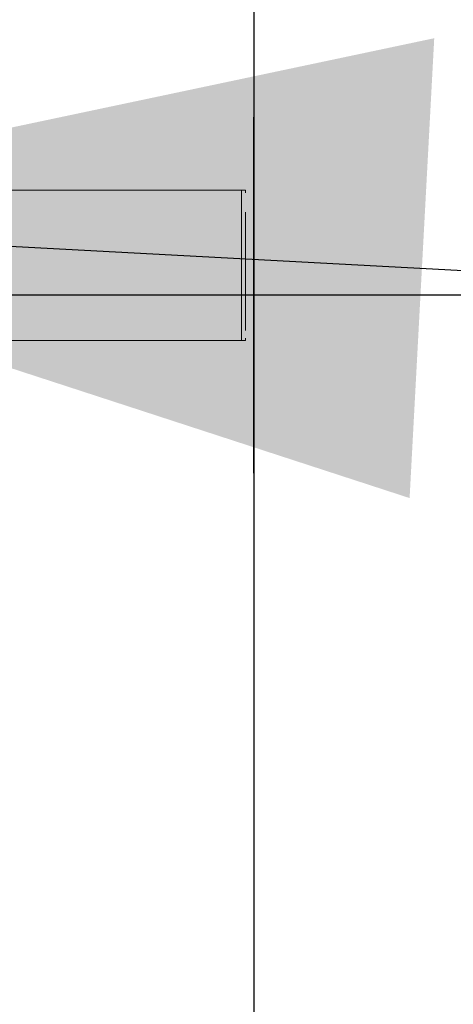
# Model space of a CAD drawing. Header units: millimetres. Extents: x -16331 to -10174, y -4135 to -3584.
# Tile 151 of 256: x -10336.533 to -10336.411, y -3997.689 to -3997.412. Entities that reach past the tile are written whole.
import ezdxf

# ---------------------------------------------------------------- set-up
doc = ezdxf.new("R2010")
doc.units = ezdxf.units.MM
for name, color, linetype in [('AL-Condutos', 3, 'Continuous'), ('AL-Conexões', 4, 'Continuous'), ('AL-Sentido conduto', 7, 'Continuous')]:
    doc.layers.add(name, color=color, linetype=linetype)
doc.layers.add('IFC-IfcFlowTerminal-Contorno', color=250, linetype='Continuous', lineweight=5)
doc.layers.add('IFC-IfcRoof-Contorno', color=250, linetype='Continuous', lineweight=5)

msp = doc.modelspace()

# ---------------------------------------------------------------- hatches: boundary and pattern name
at = {"layer": 'AL-Sentido conduto', "linetype": 'Continuous'}
msp.add_hatch(color=3, dxfattribs=at).paths.add_polyline_path([(-10336.661, -3997.46933), (-10336.42332, -3997.54685), (-10336.4164, -3997.41763)])

# ---------------------------------------------------------------- linework, layer by layer
at = {"color": 9, "ltscale": 2}
msp.add_line((-10336.4671, -3996.28983), (-10336.4671, -3997.88983), dxfattribs=at)
at = {"layer": 'AL-Condutos'}
msp.add_line((-10336.37818, -3997.48983), (-10336.54532, -3997.48983), dxfattribs=at)
msp.add_lwpolyline([(-10347.3271, -3996.89819), (-10336.27818, -3997.48983)], dxfattribs=at)
at = {"layer": 'AL-Conexões'}
msp.add_line((-10336.4671, -3997.53983), (-10336.4671, -3997.43983), dxfattribs=at)
at = {"layer": 'AL-Sentido conduto'}
msp.add_lwpolyline([(-10336.26175, -3997.48983), (-10336.66175, -3997.48983)], dxfattribs=at)
at = {"layer": 'IFC-IfcFlowTerminal-Contorno', "lineweight": 5}
for p, q in [((-10336.46937, -3997.46033), (-10336.55169, -3997.46033)), ((-10336.46937, -3997.46105), (-10336.46937, -3997.46033)), ((-10336.46937, -3997.4709), (-10336.46937, -3997.46652)), ((-10336.46937, -3997.47599), (-10336.46937, -3997.4709)), ((-10336.46937, -3997.48146), (-10336.46937, -3997.47599)), ((-10336.46937, -3997.48693), (-10336.46937, -3997.48146)), ((-10336.46937, -3997.4877), (-10336.46937, -3997.48693)), ((-10336.46937, -3997.49202), (-10336.46937, -3997.4877)), ((-10336.46937, -3997.4964), (-10336.46937, -3997.49202)), ((-10336.46937, -3997.49976), (-10336.46937, -3997.4964)), ((-10336.46937, -3997.50259), (-10336.46937, -3997.50187)), ((-10336.55502, -3997.50259), (-10336.46937, -3997.50259))]:
    msp.add_line(p, q, dxfattribs=at)
at = {"layer": 'IFC-IfcRoof-Contorno', "lineweight": 5}
for p, q in [((-10336.47051, -3997.46033), (-10336.47051, -3997.48985)), ((-10336.47051, -3997.48985), (-10336.47051, -3997.50259))]:
    msp.add_line(p, q, dxfattribs=at)

doc.saveas('drawing.dxf')
